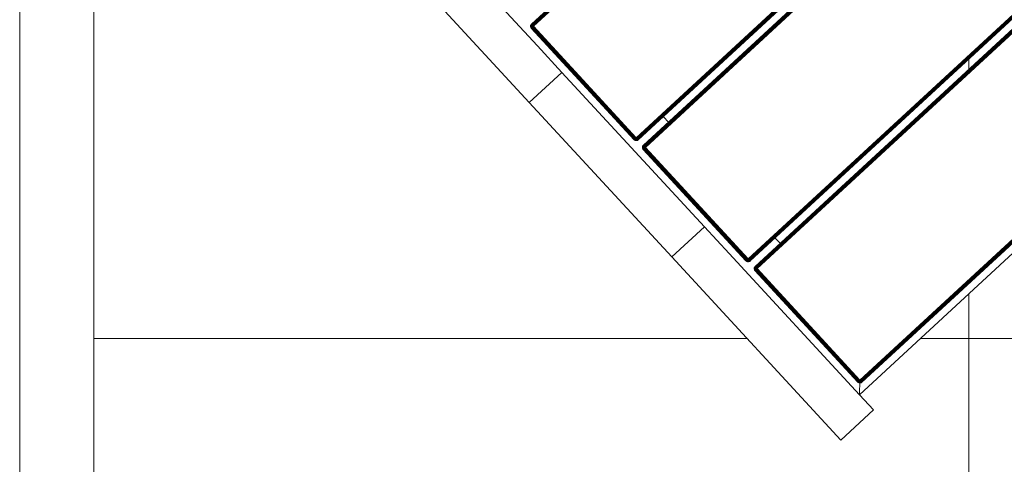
# Model space of a CAD drawing. Header units: millimetres. Extents: x -54833 to 17168, y -29122 to 68726.
# Tile 32 of 122: x -42640 to -41976, y 8916 to 9216. Entities that reach past the tile are written whole.
import ezdxf

# ---------------------------------------------------------------- set-up
doc = ezdxf.new("R2010")
doc.units = ezdxf.units.MM
for name, color, linetype, lineweight, true_color in [('Furniture-2', 7, 'Continuous', 9, 0xaaaaaa), ('Kohvikutool-1', 7, 'Continuous', 9, 0xaaaaaa), ('Surface Pattern-1', 7, 'Continuous', 9, 0x232323)]:
    doc.layers.add(name, color=color, linetype=linetype, lineweight=lineweight, true_color=true_color)
doc.layers.add('Roofs', color=7, linetype='Continuous', lineweight=9)
doc.layers.add('Walls', color=7, linetype='Continuous', lineweight=9)

# ---------------------------------------------------------------- blocks, each defined once
blk = doc.blocks.new('MA_Kohvikultool - Kohvikutool_DWG-V76-1_ korruse plaan')
at = {"layer": 'Kohvikutool-1'}
for p, q in [((285, 465), (285, 15)), ((-48.72, 22), (-48.72, 458)), ((-48.61, 458), (-48.61, 22)), ((-48.42, 22), (-48.42, 458)), ((-48.16, 22), (-48.16, 458)), ((-47.84, 22), (-47.84, 458)), ((-47.49, 22), (-47.49, 458)), ((-47.11, 22), (-47.11, 458)), ((-46.75, 22), (-46.75, 458)), ((55.5, 458), (55.5, 22)), ((55.86, 458), (55.86, 22)), ((56.24, 458), (56.24, 22)), ((56.59, 458), (56.59, 22)), ((56.91, 458), (56.91, 22)), ((57.17, 458), (57.17, 22)), ((57.36, 458), (57.36, 22)), ((57.47, 22), (57.47, 458)), ((62.53, 22), (62.53, 458)), ((62.64, 458), (62.64, 22)), ((62.83, 22), (62.83, 458)), ((63.09, 22), (63.09, 458)), ((63.41, 22), (63.41, 458)), ((63.76, 22), (63.76, 458)), ((64.14, 22), (64.14, 458)), ((64.5, 22), (64.5, 458)), ((166.75, 458), (166.75, 22)), ((167.11, 458), (167.11, 22)), ((167.49, 458), (167.49, 22)), ((167.84, 458), (167.84, 22)), ((168.16, 458), (168.16, 22)), ((168.42, 458), (168.42, 22)), ((168.61, 458), (168.61, 22)), ((168.72, 22), (168.72, 458)), ((173.78, 458), (173.78, 22)), ((173.89, 22), (173.89, 458)), ((174.08, 22), (174.08, 458)), ((174.34, 22), (174.34, 458)), ((174.66, 22), (174.66, 458)), ((175.01, 22), (175.01, 458)), ((175.39, 22), (175.39, 458)), ((175.75, 22), (175.75, 458)), ((278, 458), (278, 22)), ((278.36, 458), (278.36, 22)), ((278.74, 22), (278.74, 458)), ((279.09, 22), (279.09, 458)), ((279.41, 22), (279.41, 458)), ((279.67, 22), (279.67, 458)), ((279.86, 22), (279.86, 458)), ((279.97, 22), (279.97, 458)), ((55.5, 45), (64.5, 45)), ((166.75, 45), (175.75, 45)), ((-48.75, 22), (-48.72, 21.64)), ((-48.72, 22), (-48.75, 22)), ((-48.75, 22), (-48.72, 21.64)), ((-48.68, 21.64), (-48.72, 22)), ((-48.61, 22), (-48.72, 22)), ((-48.68, 21.64), (-48.72, 21.64)), ((-48.72, 21.64), (-48.61, 21.26)), ((-48.72, 21.64), (-48.61, 21.26)), ((-48.58, 21.66), (-48.68, 21.64)), ((-48.68, 21.64), (-48.58, 21.28)), ((-48.58, 21.66), (-48.61, 22)), ((-48.42, 22), (-48.61, 22)), ((-48.58, 21.28), (-48.61, 21.26)), ((-48.61, 21.26), (-48.42, 20.91)), ((-48.61, 21.26), (-48.42, 20.91)), ((-48.4, 21.7), (-48.58, 21.66)), ((-48.48, 21.32), (-48.58, 21.66)), ((-48.48, 21.32), (-48.58, 21.28)), ((-48.58, 21.28), (-48.4, 20.92)), ((-48.31, 21.38), (-48.48, 21.32)), ((-48.31, 20.98), (-48.48, 21.32)), ((-48.4, 21.7), (-48.42, 22)), ((-48.16, 22), (-48.42, 22)), ((-48.4, 20.92), (-48.42, 20.91)), ((-48.42, 20.91), (-48.16, 20.59)), ((-48.42, 20.91), (-48.16, 20.59)), ((-48.14, 21.74), (-48.4, 21.7)), ((-48.31, 21.38), (-48.4, 21.7)), ((-48.31, 20.98), (-48.4, 20.92)), ((-48.4, 20.92), (-48.14, 20.61)), ((-48.06, 21.48), (-48.31, 21.38)), ((-48.15, 21.08), (-48.31, 21.38)), ((-48.15, 21.08), (-48.31, 20.98)), ((-48.06, 20.69), (-48.31, 20.98)), ((-48.14, 21.74), (-48.16, 22)), ((-47.84, 22), (-48.16, 22)), ((-48.14, 20.61), (-48.16, 20.59)), ((-48.16, 20.59), (-47.84, 20.33)), ((-48.16, 20.59), (-47.84, 20.33)), ((-47.93, 21.23), (-48.15, 21.08)), ((-47.93, 20.82), (-48.15, 21.08)), ((-47.83, 21.8), (-48.14, 21.74)), ((-48.06, 21.48), (-48.14, 21.74)), ((-48.06, 20.69), (-48.14, 20.61)), ((-48.14, 20.61), (-47.83, 20.35)), ((-47.77, 21.6), (-48.06, 21.48)), ((-47.93, 21.23), (-48.06, 21.48)), ((-47.93, 20.82), (-48.06, 20.69)), ((-47.77, 20.44), (-48.06, 20.69)), ((-47.67, 21.4), (-47.93, 21.23)), ((-47.75, 21), (-47.93, 21.23)), ((-47.75, 21), (-47.93, 20.82)), ((-47.67, 20.6), (-47.93, 20.82)), ((-47.83, 21.8), (-47.84, 22)), ((-47.49, 22), (-47.84, 22)), ((-47.83, 20.35), (-47.84, 20.33)), ((-47.84, 20.33), (-47.49, 20.14)), ((-47.84, 20.33), (-47.49, 20.14)), ((-47.49, 22), (-47.83, 21.8)), ((-47.47, 21.87), (-47.83, 21.8)), ((-47.77, 21.6), (-47.83, 21.8)), ((-47.77, 20.44), (-47.83, 20.35)), ((-47.83, 20.35), (-47.47, 20.17)), ((-47.47, 21.87), (-47.77, 21.6)), ((-47.43, 21.73), (-47.77, 21.6)), ((-47.67, 21.4), (-47.77, 21.6)), ((-47.67, 20.6), (-47.77, 20.44)), ((-47.43, 20.27), (-47.77, 20.44)), ((-47.52, 21.23), (-47.75, 21)), ((-47.52, 20.82), (-47.75, 21)), ((-47.43, 21.73), (-47.67, 21.4)), ((-47.37, 21.6), (-47.67, 21.4)), ((-47.52, 21.23), (-47.67, 21.4)), ((-47.52, 20.82), (-47.67, 20.6)), ((-47.37, 20.44), (-47.67, 20.6)), ((-47.37, 21.6), (-47.52, 21.23)), ((-47.27, 21.48), (-47.52, 21.23)), ((-47.35, 21.08), (-47.52, 21.23)), ((-47.35, 21.08), (-47.52, 20.82)), ((-47.27, 20.69), (-47.52, 20.82)), ((-47.47, 20.17), (-47.49, 20.14)), ((-47.49, 20.14), (-47.11, 20.03)), ((-47.49, 20.14), (-47.11, 20.03)), ((-47.11, 22), (-47.48, 21.93)), ((-47.43, 20.27), (-47.47, 20.17)), ((-47.47, 20.17), (-47.11, 20.07)), ((-47.37, 20.44), (-47.43, 20.27)), ((-47.09, 20.17), (-47.43, 20.27)), ((-47.27, 20.69), (-47.37, 20.44)), ((-47.05, 20.35), (-47.37, 20.44)), ((-47.27, 21.48), (-47.35, 21.08)), ((-47.15, 21.38), (-47.35, 21.08)), ((-47.15, 20.98), (-47.35, 21.08)), ((-47.15, 20.98), (-47.27, 20.69)), ((-47.01, 20.61), (-47.27, 20.69)), ((-47.15, 21.38), (-47.15, 20.98)), ((-47.02, 21.32), (-47.15, 20.98)), ((-46.95, 20.92), (-47.15, 20.98)), ((-47.11, 21.97), (-46.75, 22)), ((-47.11, 20.07), (-47.09, 20.17)), ((-47.11, 20.07), (-47.11, 20.03)), ((-47.11, 20.07), (-46.75, 20.03)), ((-47.11, 20.03), (-46.75, 20)), ((-47.11, 20.03), (-46.75, 20)), ((-47.09, 20.17), (-47.05, 20.35)), ((-46.75, 20.14), (-47.09, 20.17)), ((-47.05, 20.35), (-47.01, 20.61)), ((-46.75, 20.33), (-47.05, 20.35)), ((-46.95, 20.92), (-47.02, 21.32)), ((-47.01, 20.61), (-46.95, 20.92)), ((-47.01, 20.61), (-46.75, 20.59)), ((-46.95, 20.92), (-46.95, 21.3)), ((-46.95, 20.92), (-46.75, 20.91)), ((-46.75, 20.91), (-46.82, 21.27)), ((55.5, 22), (-46.75, 22)), ((-46.75, 21.64), (-46.75, 22)), ((-46.75, 21.64), (55.5, 21.64)), ((-46.75, 21.64), (-46.75, 21.26)), ((55.5, 21.26), (-46.75, 21.26)), ((-46.75, 20.91), (-46.75, 21.26)), ((-46.75, 20.91), (55.5, 20.91)), ((-46.75, 20.91), (-46.75, 20.59)), ((-46.75, 20.59), (55.5, 20.59)), ((-46.75, 20.59), (-46.75, 20.33)), ((-46.75, 20.33), (55.5, 20.33)), ((-46.75, 20.33), (-46.75, 20.14)), ((-46.75, 20.14), (55.5, 20.14)), ((-46.75, 20.14), (-46.75, 20.03)), ((-46.75, 20.03), (55.5, 20.03)), ((-46.75, 20.03), (-46.75, 20)), ((-46.75, 20), (55.5, 20)), ((55.5, 20), (-46.75, 20)), ((55.5, 22), (55.86, 22)), ((55.53, 21.64), (55.5, 22)), ((55.57, 21.27), (55.5, 21.64)), ((55.5, 21.26), (55.5, 20.91)), ((55.5, 20.91), (55.7, 20.92)), ((55.5, 20.91), (55.5, 20.59)), ((55.5, 20.59), (55.76, 20.61)), ((55.5, 20.59), (55.5, 20.33)), ((55.5, 20.33), (55.8, 20.35)), ((55.5, 20.33), (55.5, 20.14)), ((55.5, 20.14), (55.84, 20.17)), ((55.5, 20.14), (55.5, 20.03)), ((55.86, 20.07), (55.5, 20.03)), ((55.5, 20.03), (55.5, 20)), ((55.5, 20), (55.86, 20.03)), ((55.86, 20.03), (55.5, 20)), ((55.57, 21.27), (55.7, 20.92)), ((55.63, 21.28), (55.9, 20.98)), ((55.7, 20.92), (55.63, 21.28)), ((55.9, 20.98), (55.7, 20.92)), ((55.7, 20.92), (55.76, 20.61)), ((56.02, 20.69), (55.76, 20.61)), ((55.76, 20.61), (55.8, 20.35)), ((55.77, 21.32), (56.1, 21.08)), ((55.77, 21.32), (55.9, 20.98)), ((56.12, 20.44), (55.8, 20.35)), ((55.8, 20.35), (55.84, 20.17)), ((56.18, 20.27), (55.84, 20.17)), ((55.84, 20.17), (55.86, 20.07)), ((55.86, 22), (56.24, 22)), ((55.86, 20.07), (56.22, 20.17)), ((55.86, 20.03), (56.24, 20.14)), ((56.24, 20.14), (55.86, 20.03)), ((55.86, 20.03), (55.86, 20.07)), ((55.9, 21.38), (56.27, 21.23)), ((55.9, 21.38), (56.1, 21.08)), ((56.1, 21.08), (55.9, 20.98)), ((55.9, 20.98), (56.02, 20.69)), ((56.02, 21.48), (56.42, 21.4)), ((56.02, 21.48), (56.27, 21.23)), ((56.27, 20.82), (56.02, 20.69)), ((56.02, 20.69), (56.12, 20.44)), ((56.27, 21.23), (56.1, 21.08)), ((56.1, 21.08), (56.27, 20.82)), ((56.12, 21.6), (56.52, 21.6)), ((56.12, 21.6), (56.42, 21.4)), ((56.42, 20.6), (56.12, 20.44)), ((56.12, 20.44), (56.18, 20.27)), ((56.58, 21.8), (56.18, 21.73)), ((56.18, 21.73), (56.52, 21.6)), ((56.52, 20.44), (56.18, 20.27)), ((56.18, 20.27), (56.22, 20.17)), ((56.22, 20.17), (56.58, 20.35)), ((56.24, 20.14), (56.22, 20.17)), ((56.24, 22), (56.59, 22)), ((56.24, 22), (56.58, 21.8)), ((56.24, 20.14), (56.59, 20.33)), ((56.59, 20.33), (56.24, 20.14)), ((56.42, 21.4), (56.27, 21.23)), ((56.27, 21.23), (56.5, 21)), ((56.5, 21), (56.27, 20.82)), ((56.27, 20.82), (56.42, 20.6)), ((56.52, 21.6), (56.42, 21.4)), ((56.42, 21.4), (56.68, 21.23)), ((56.68, 20.82), (56.42, 20.6)), ((56.42, 20.6), (56.52, 20.44)), ((56.68, 21.23), (56.5, 21)), ((56.5, 21), (56.68, 20.82)), ((56.58, 21.8), (56.52, 21.6)), ((56.52, 21.6), (56.81, 21.48)), ((56.81, 20.69), (56.52, 20.44)), ((56.52, 20.44), (56.58, 20.35)), ((56.59, 22), (56.58, 21.8)), ((56.89, 21.74), (56.58, 21.8)), ((56.58, 20.35), (56.89, 20.61)), ((56.59, 20.33), (56.58, 20.35)), ((56.59, 22), (56.91, 22)), ((56.59, 20.33), (56.91, 20.59)), ((56.91, 20.59), (56.59, 20.33)), ((56.81, 21.48), (56.68, 21.23)), ((56.68, 21.23), (56.9, 21.08)), ((56.9, 21.08), (56.68, 20.82)), ((56.68, 20.82), (56.81, 20.69)), ((56.89, 21.74), (56.81, 21.48)), ((56.81, 21.48), (57.06, 21.38)), ((57.06, 20.98), (56.81, 20.69)), ((56.81, 20.69), (56.89, 20.61)), ((56.91, 22), (56.89, 21.74)), ((57.15, 21.7), (56.89, 21.74)), ((56.89, 20.61), (57.15, 20.92)), ((56.91, 20.59), (56.89, 20.61)), ((57.06, 21.38), (56.9, 21.08)), ((56.9, 21.08), (57.06, 20.98)), ((56.91, 22), (57.17, 22)), ((56.91, 20.59), (57.17, 20.91)), ((57.17, 20.91), (56.91, 20.59)), ((57.15, 21.7), (57.06, 21.38)), ((57.06, 21.38), (57.23, 21.32)), ((57.23, 21.32), (57.06, 20.98)), ((57.06, 20.98), (57.15, 20.92)), ((57.17, 22), (57.15, 21.7)), ((57.33, 21.66), (57.15, 21.7)), ((57.15, 20.92), (57.33, 21.28)), ((57.17, 20.91), (57.15, 20.92)), ((57.17, 22), (57.36, 22)), ((57.17, 20.91), (57.36, 21.26)), ((57.36, 21.26), (57.17, 20.91)), ((57.33, 21.66), (57.23, 21.32)), ((57.23, 21.32), (57.33, 21.28)), ((57.36, 22), (57.33, 21.66)), ((57.43, 21.64), (57.33, 21.66)), ((57.33, 21.28), (57.43, 21.64)), ((57.36, 21.26), (57.33, 21.28)), ((57.36, 22), (57.47, 22)), ((57.36, 21.26), (57.47, 21.64)), ((57.47, 21.64), (57.36, 21.26)), ((57.47, 22), (57.43, 21.64)), ((57.47, 21.64), (57.43, 21.64)), ((57.47, 22), (57.5, 22)), ((57.47, 21.64), (57.5, 22)), ((57.5, 22), (57.47, 21.64)), ((62.5, 22), (62.53, 21.64)), ((62.53, 22), (62.5, 22)), ((62.5, 22), (62.53, 21.64)), ((62.57, 21.64), (62.53, 22)), ((62.64, 22), (62.53, 22)), ((62.53, 21.64), (62.64, 21.26)), ((62.57, 21.64), (62.53, 21.64)), ((62.53, 21.64), (62.64, 21.26)), ((62.67, 21.66), (62.57, 21.64)), ((62.57, 21.64), (62.67, 21.28)), ((62.67, 21.66), (62.64, 22)), ((62.83, 22), (62.64, 22)), ((62.67, 21.28), (62.64, 21.26)), ((62.64, 21.26), (62.83, 20.91)), ((62.64, 21.26), (62.83, 20.91)), ((62.85, 21.7), (62.67, 21.66)), ((62.77, 21.32), (62.67, 21.66)), ((62.77, 21.32), (62.67, 21.28)), ((62.67, 21.28), (62.85, 20.92)), ((62.94, 21.38), (62.77, 21.32)), ((62.94, 20.98), (62.77, 21.32)), ((62.85, 21.7), (62.83, 22)), ((63.09, 22), (62.83, 22)), ((62.85, 20.92), (62.83, 20.91)), ((62.83, 20.91), (63.09, 20.59)), ((62.83, 20.91), (63.09, 20.59)), ((63.11, 21.74), (62.85, 21.7)), ((62.94, 21.38), (62.85, 21.7)), ((62.94, 20.98), (62.85, 20.92)), ((62.85, 20.92), (63.11, 20.61)), ((63.19, 21.48), (62.94, 21.38)), ((63.1, 21.08), (62.94, 21.38)), ((63.1, 21.08), (62.94, 20.98)), ((63.19, 20.69), (62.94, 20.98)), ((63.11, 21.74), (63.09, 22)), ((63.41, 22), (63.09, 22)), ((63.11, 20.61), (63.09, 20.59)), ((63.09, 20.59), (63.41, 20.33)), ((63.09, 20.59), (63.41, 20.33)), ((63.32, 21.23), (63.1, 21.08)), ((63.32, 20.82), (63.1, 21.08)), ((63.42, 21.8), (63.11, 21.74)), ((63.19, 21.48), (63.11, 21.74)), ((63.19, 20.69), (63.11, 20.61)), ((63.11, 20.61), (63.42, 20.35)), ((63.48, 21.6), (63.19, 21.48)), ((63.32, 21.23), (63.19, 21.48)), ((63.32, 20.82), (63.19, 20.69)), ((63.48, 20.44), (63.19, 20.69)), ((63.58, 21.4), (63.32, 21.23)), ((63.5, 21), (63.32, 21.23)), ((63.5, 21), (63.32, 20.82)), ((63.58, 20.6), (63.32, 20.82)), ((63.42, 21.8), (63.41, 22)), ((63.41, 22), (63.78, 21.87)), ((63.77, 21.93), (63.41, 22)), ((63.42, 20.35), (63.41, 20.33)), ((63.41, 20.33), (63.76, 20.14)), ((63.41, 20.33), (63.76, 20.14)), ((63.78, 21.87), (63.42, 21.8)), ((63.48, 21.6), (63.42, 21.8)), ((63.48, 20.44), (63.42, 20.35)), ((63.42, 20.35), (63.78, 20.17)), ((63.78, 21.87), (63.48, 21.6)), ((63.82, 21.73), (63.48, 21.6)), ((63.58, 21.4), (63.48, 21.6)), ((63.58, 20.6), (63.48, 20.44)), ((63.82, 20.27), (63.48, 20.44)), ((63.73, 21.23), (63.5, 21)), ((63.73, 20.82), (63.5, 21)), ((63.82, 21.73), (63.58, 21.4)), ((63.88, 21.6), (63.58, 21.4)), ((63.73, 21.23), (63.58, 21.4)), ((63.73, 20.82), (63.58, 20.6)), ((63.88, 20.44), (63.58, 20.6)), ((63.88, 21.6), (63.73, 21.23)), ((63.98, 21.48), (63.73, 21.23)), ((63.9, 21.08), (63.73, 21.23)), ((63.9, 21.08), (63.73, 20.82)), ((63.98, 20.69), (63.73, 20.82)), ((64.14, 21.97), (63.76, 22)), ((63.78, 20.17), (63.76, 20.14)), ((63.76, 20.14), (64.14, 20.03)), ((63.76, 20.14), (64.14, 20.03)), ((63.82, 20.27), (63.78, 20.17)), ((63.78, 20.17), (64.14, 20.07)), ((63.88, 20.44), (63.82, 20.27)), ((64.16, 20.17), (63.82, 20.27)), ((63.98, 20.69), (63.88, 20.44)), ((64.2, 20.35), (63.88, 20.44)), ((63.98, 21.48), (63.9, 21.08)), ((64.1, 21.38), (63.9, 21.08)), ((64.1, 20.98), (63.9, 21.08)), ((64.1, 20.98), (63.98, 20.69)), ((64.24, 20.61), (63.98, 20.69)), ((64.1, 21.38), (64.1, 20.98)), ((64.23, 21.32), (64.1, 20.98)), ((64.3, 20.92), (64.1, 20.98)), ((64.14, 21.97), (64.5, 22)), ((64.14, 20.07), (64.16, 20.17)), ((64.14, 20.07), (64.5, 20.03)), ((64.14, 20.07), (64.14, 20.03)), ((64.14, 20.03), (64.5, 20)), ((64.14, 20.03), (64.5, 20)), ((64.16, 20.17), (64.2, 20.35)), ((64.16, 20.17), (64.5, 20.14)), ((64.2, 20.35), (64.24, 20.61)), ((64.2, 20.35), (64.5, 20.33)), ((64.3, 20.92), (64.23, 21.32)), ((64.24, 20.61), (64.3, 20.92)), ((64.24, 20.61), (64.5, 20.59)), ((64.3, 21.3), (64.3, 20.92)), ((64.3, 20.92), (64.5, 20.91)), ((64.5, 20.91), (64.43, 21.27)), ((166.75, 22), (64.5, 22)), ((64.5, 22), (64.5, 21.64)), ((166.75, 21.64), (64.5, 21.64)), ((64.5, 21.26), (64.5, 21.64)), ((64.5, 21.26), (166.75, 21.26)), ((64.5, 20.91), (64.5, 21.26)), ((64.5, 20.91), (166.75, 20.91)), ((64.5, 20.91), (64.5, 20.59)), ((64.5, 20.59), (166.75, 20.59)), ((64.5, 20.59), (64.5, 20.33)), ((64.5, 20.33), (166.75, 20.33)), ((64.5, 20.33), (64.5, 20.14)), ((64.5, 20.14), (166.75, 20.14)), ((64.5, 20.14), (64.5, 20.03)), ((64.5, 20.03), (166.75, 20.03)), ((64.5, 20.03), (64.5, 20)), ((64.5, 20), (166.75, 20)), ((166.75, 20), (64.5, 20)), ((166.75, 22), (167.11, 22)), ((166.78, 21.64), (166.75, 22)), ((166.82, 21.27), (166.75, 21.64)), ((166.75, 21.26), (166.75, 20.91)), ((166.75, 20.91), (166.95, 20.92)), ((166.75, 20.91), (166.75, 20.59)), ((166.75, 20.59), (167.01, 20.61)), ((166.75, 20.59), (166.75, 20.33)), ((166.75, 20.33), (167.05, 20.35)), ((166.75, 20.33), (166.75, 20.14)), ((166.75, 20.14), (167.09, 20.17)), ((166.75, 20.14), (166.75, 20.03)), ((167.11, 20.07), (166.75, 20.03)), ((166.75, 20.03), (166.75, 20)), ((166.75, 20), (167.11, 20.03)), ((167.11, 20.03), (166.75, 20)), ((166.82, 21.27), (166.95, 20.92)), ((166.88, 21.28), (167.15, 20.98)), ((166.95, 20.92), (166.88, 21.28)), ((167.15, 20.98), (166.95, 20.92)), ((166.95, 20.92), (167.01, 20.61)), ((167.27, 20.69), (167.01, 20.61)), ((167.01, 20.61), (167.05, 20.35)), ((167.02, 21.32), (167.35, 21.08)), ((167.02, 21.32), (167.15, 20.98)), ((167.37, 20.44), (167.05, 20.35)), ((167.05, 20.35), (167.09, 20.17)), ((167.43, 20.27), (167.09, 20.17)), ((167.09, 20.17), (167.11, 20.07)), ((167.11, 22), (167.49, 22)), ((167.11, 20.07), (167.47, 20.17)), ((167.11, 20.03), (167.49, 20.14)), ((167.49, 20.14), (167.11, 20.03)), ((167.11, 20.03), (167.11, 20.07)), ((167.15, 21.38), (167.52, 21.23)), ((167.15, 21.38), (167.35, 21.08)), ((167.35, 21.08), (167.15, 20.98)), ((167.15, 20.98), (167.27, 20.69)), ((167.27, 21.48), (167.67, 21.4)), ((167.27, 21.48), (167.52, 21.23)), ((167.52, 20.82), (167.27, 20.69)), ((167.27, 20.69), (167.37, 20.44)), ((167.52, 21.23), (167.35, 21.08)), ((167.35, 21.08), (167.52, 20.82)), ((167.37, 21.6), (167.77, 21.6)), ((167.37, 21.6), (167.67, 21.4)), ((167.67, 20.6), (167.37, 20.44)), ((167.37, 20.44), (167.43, 20.27)), ((167.83, 21.8), (167.43, 21.73)), ((167.43, 21.73), (167.77, 21.6)), ((167.77, 20.44), (167.43, 20.27)), ((167.43, 20.27), (167.47, 20.17)), ((167.47, 20.17), (167.83, 20.35)), ((167.49, 20.14), (167.47, 20.17)), ((167.49, 22), (167.84, 22)), ((167.49, 22), (167.83, 21.8)), ((167.49, 20.14), (167.84, 20.33)), ((167.84, 20.33), (167.49, 20.14)), ((167.67, 21.4), (167.52, 21.23)), ((167.52, 21.23), (167.75, 21)), ((167.75, 21), (167.52, 20.82)), ((167.52, 20.82), (167.67, 20.6)), ((167.77, 21.6), (167.67, 21.4)), ((167.67, 21.4), (167.93, 21.23)), ((167.93, 20.82), (167.67, 20.6)), ((167.67, 20.6), (167.77, 20.44)), ((167.93, 21.23), (167.75, 21)), ((167.75, 21), (167.93, 20.82)), ((167.83, 21.8), (167.77, 21.6)), ((167.77, 21.6), (168.06, 21.48)), ((168.06, 20.69), (167.77, 20.44)), ((167.77, 20.44), (167.83, 20.35)), ((167.84, 22), (167.83, 21.8)), ((168.14, 21.74), (167.83, 21.8)), ((167.83, 20.35), (168.14, 20.61)), ((167.84, 20.33), (167.83, 20.35)), ((167.84, 22), (168.16, 22)), ((167.84, 20.33), (168.16, 20.59)), ((168.16, 20.59), (167.84, 20.33)), ((168.06, 21.48), (167.93, 21.23)), ((167.93, 21.23), (168.15, 21.08)), ((168.15, 21.08), (167.93, 20.82)), ((167.93, 20.82), (168.06, 20.69)), ((168.14, 21.74), (168.06, 21.48)), ((168.06, 21.48), (168.31, 21.38)), ((168.31, 20.98), (168.06, 20.69)), ((168.06, 20.69), (168.14, 20.61)), ((168.16, 22), (168.14, 21.74)), ((168.4, 21.7), (168.14, 21.74)), ((168.14, 20.61), (168.4, 20.92)), ((168.16, 20.59), (168.14, 20.61)), ((168.31, 21.38), (168.15, 21.08)), ((168.15, 21.08), (168.31, 20.98)), ((168.16, 22), (168.42, 22)), ((168.16, 20.59), (168.42, 20.91)), ((168.42, 20.91), (168.16, 20.59)), ((168.4, 21.7), (168.31, 21.38)), ((168.31, 21.38), (168.48, 21.32)), ((168.48, 21.32), (168.31, 20.98)), ((168.31, 20.98), (168.4, 20.92)), ((168.42, 22), (168.4, 21.7)), ((168.58, 21.66), (168.4, 21.7)), ((168.4, 20.92), (168.58, 21.28)), ((168.42, 20.91), (168.4, 20.92)), ((168.42, 22), (168.61, 22)), ((168.42, 20.91), (168.61, 21.26)), ((168.61, 21.26), (168.42, 20.91)), ((168.58, 21.66), (168.48, 21.32)), ((168.48, 21.32), (168.58, 21.28)), ((168.61, 22), (168.58, 21.66)), ((168.68, 21.64), (168.58, 21.66)), ((168.58, 21.28), (168.68, 21.64)), ((168.61, 21.26), (168.58, 21.28)), ((168.61, 22), (168.72, 22)), ((168.61, 21.26), (168.72, 21.64)), ((168.72, 21.64), (168.61, 21.26)), ((168.72, 22), (168.68, 21.64)), ((168.72, 21.64), (168.68, 21.64)), ((168.72, 22), (168.75, 22)), ((168.72, 21.64), (168.75, 22)), ((168.75, 22), (168.72, 21.64)), ((173.78, 22), (173.75, 22)), ((173.75, 22), (173.78, 21.64)), ((173.75, 22), (173.78, 21.64)), ((173.89, 22), (173.78, 22)), ((173.78, 22), (173.82, 21.64)), ((173.78, 21.64), (173.82, 21.64)), ((173.78, 21.64), (173.89, 21.26)), ((173.78, 21.64), (173.89, 21.26)), ((173.92, 21.66), (173.82, 21.64)), ((173.82, 21.64), (173.92, 21.28)), ((174.08, 22), (173.89, 22)), ((173.89, 22), (173.92, 21.66)), ((173.89, 21.26), (173.92, 21.28)), ((173.89, 21.26), (174.08, 20.91)), ((173.89, 21.26), (174.08, 20.91)), ((174.1, 21.7), (173.92, 21.66)), ((174.02, 21.32), (173.92, 21.66)), ((174.02, 21.32), (173.92, 21.28)), ((173.92, 21.28), (174.1, 20.92)), ((174.19, 21.38), (174.02, 21.32)), ((174.19, 20.98), (174.02, 21.32)), ((174.34, 22), (174.08, 22)), ((174.08, 22), (174.1, 21.7)), ((174.08, 20.91), (174.1, 20.92)), ((174.08, 20.91), (174.34, 20.59)), ((174.08, 20.91), (174.34, 20.59)), ((174.36, 21.74), (174.1, 21.7)), ((174.19, 21.38), (174.1, 21.7)), ((174.19, 20.98), (174.1, 20.92)), ((174.1, 20.92), (174.36, 20.61)), ((174.44, 21.48), (174.19, 21.38)), ((174.35, 21.08), (174.19, 21.38)), ((174.35, 21.08), (174.19, 20.98)), ((174.44, 20.69), (174.19, 20.98)), ((174.66, 22), (174.34, 22)), ((174.34, 22), (174.36, 21.74)), ((174.34, 20.59), (174.36, 20.61)), ((174.34, 20.59), (174.66, 20.33)), ((174.34, 20.59), (174.66, 20.33)), ((174.57, 21.23), (174.35, 21.08)), ((174.57, 20.82), (174.35, 21.08)), ((174.67, 21.8), (174.36, 21.74)), ((174.44, 21.48), (174.36, 21.74)), ((174.44, 20.69), (174.36, 20.61)), ((174.36, 20.61), (174.67, 20.35)), ((174.73, 21.6), (174.44, 21.48)), ((174.57, 21.23), (174.44, 21.48)), ((174.57, 20.82), (174.44, 20.69)), ((174.73, 20.44), (174.44, 20.69)), ((174.83, 21.4), (174.57, 21.23)), ((174.75, 21), (174.57, 21.23)), ((174.75, 21), (174.57, 20.82)), ((174.83, 20.6), (174.57, 20.82)), ((175.01, 22), (174.66, 22)), ((174.66, 22), (174.67, 21.8)), ((174.66, 20.33), (174.67, 20.35)), ((174.66, 20.33), (175.01, 20.14)), ((174.66, 20.33), (175.01, 20.14)), ((175.02, 21.93), (174.67, 21.8)), ((174.67, 21.8), (175.03, 21.87)), ((174.73, 21.6), (174.67, 21.8)), ((174.73, 20.44), (174.67, 20.35)), ((174.67, 20.35), (175.03, 20.17)), ((175.03, 21.87), (174.73, 21.6)), ((175.07, 21.73), (174.73, 21.6)), ((174.83, 21.4), (174.73, 21.6)), ((174.83, 20.6), (174.73, 20.44)), ((175.07, 20.27), (174.73, 20.44)), ((174.98, 21.23), (174.75, 21)), ((174.98, 20.82), (174.75, 21)), ((175.07, 21.73), (174.83, 21.4)), ((175.13, 21.6), (174.83, 21.4)), ((174.98, 21.23), (174.83, 21.4)), ((174.98, 20.82), (174.83, 20.6)), ((175.13, 20.44), (174.83, 20.6)), ((175.13, 21.6), (174.98, 21.23)), ((175.23, 21.48), (174.98, 21.23)), ((175.15, 21.08), (174.98, 21.23)), ((175.15, 21.08), (174.98, 20.82)), ((175.23, 20.69), (174.98, 20.82)), ((175.01, 20.14), (175.03, 20.17)), ((175.01, 20.14), (175.39, 20.03)), ((175.01, 20.14), (175.39, 20.03)), ((175.02, 21.93), (175.39, 22)), ((175.07, 20.27), (175.03, 20.17)), ((175.03, 20.17), (175.39, 20.07)), ((175.13, 20.44), (175.07, 20.27)), ((175.41, 20.17), (175.07, 20.27)), ((175.23, 20.69), (175.13, 20.44)), ((175.45, 20.35), (175.13, 20.44)), ((175.23, 21.48), (175.15, 21.08)), ((175.35, 21.38), (175.15, 21.08)), ((175.35, 20.98), (175.15, 21.08)), ((175.35, 20.98), (175.23, 20.69)), ((175.49, 20.61), (175.23, 20.69)), ((175.35, 21.38), (175.35, 20.98)), ((175.48, 21.32), (175.35, 20.98)), ((175.55, 20.92), (175.35, 20.98)), ((175.39, 21.97), (175.75, 22)), ((175.39, 20.07), (175.41, 20.17)), ((175.39, 20.03), (175.39, 20.07)), ((175.75, 20.03), (175.39, 20.07)), ((175.39, 20.03), (175.75, 20)), ((175.39, 20.03), (175.75, 20)), ((175.41, 20.17), (175.45, 20.35)), ((175.75, 20.14), (175.41, 20.17)), ((175.45, 20.35), (175.49, 20.61)), ((175.75, 20.33), (175.45, 20.35)), ((175.55, 20.92), (175.48, 21.32)), ((175.49, 20.61), (175.55, 20.92)), ((175.75, 20.59), (175.49, 20.61)), ((175.75, 21.26), (175.55, 20.92)), ((175.75, 20.91), (175.55, 20.92)), ((278, 22), (175.75, 22)), ((175.75, 22), (175.75, 21.64)), ((278, 21.64), (175.75, 21.64)), ((175.75, 21.64), (175.75, 21.26)), ((278, 21.26), (175.75, 21.26)), ((175.75, 21.26), (175.75, 20.91)), ((278, 20.91), (175.75, 20.91)), ((175.75, 20.91), (175.75, 20.59)), ((278, 20.59), (175.75, 20.59)), ((175.75, 20.59), (175.75, 20.33)), ((175.75, 20.33), (278, 20.33)), ((175.75, 20.33), (175.75, 20.14)), ((175.75, 20.14), (175.75, 20.03)), ((278, 20.14), (175.75, 20.14)), ((175.75, 20.03), (278, 20.03)), ((175.75, 20.03), (175.75, 20)), ((175.75, 20), (278, 20)), ((278, 20), (175.75, 20)), ((278, 22), (278.36, 22)), ((278.03, 21.64), (278, 22)), ((285, 15), (278, 22)), ((278, 22), (285, 15)), ((278, 21.26), (278.03, 21.64)), ((278, 20.91), (278.07, 21.27)), ((278, 20.91), (278.07, 21.27)), ((278, 20.91), (278.2, 20.92)), ((278, 20.91), (278, 20.59)), ((278, 20.59), (278.26, 20.61)), ((278, 20.59), (278, 20.33)), ((278, 20.33), (278.3, 20.35)), ((278, 20.33), (278, 20.14)), ((278.34, 20.17), (278, 20.14)), ((278, 20.14), (278, 20.03)), ((278.36, 20.07), (278, 20.03)), ((278, 20), (278.36, 20.03)), ((278, 20.03), (278, 20)), ((278.36, 20.03), (278, 20)), ((278.13, 21.28), (278.4, 20.98)), ((278.13, 21.28), (278.2, 20.92)), ((278.4, 20.98), (278.2, 20.92)), ((278.2, 20.92), (278.26, 20.61)), ((278.52, 20.69), (278.26, 20.61)), ((278.26, 20.61), (278.3, 20.35)), ((278.27, 21.32), (278.6, 21.08)), ((278.27, 21.32), (278.4, 20.98)), ((278.62, 20.44), (278.3, 20.35)), ((278.3, 20.35), (278.34, 20.17)), ((278.68, 20.27), (278.34, 20.17)), ((278.34, 20.17), (278.36, 20.07)), ((278.74, 22), (278.36, 22)), ((278.36, 20.07), (278.72, 20.17)), ((278.36, 20.03), (278.74, 20.14)), ((278.74, 20.14), (278.36, 20.03)), ((278.36, 20.07), (278.36, 20.03)), ((278.4, 21.38), (278.77, 21.23)), ((278.4, 21.38), (278.6, 21.08)), ((278.6, 21.08), (278.4, 20.98)), ((278.4, 20.98), (278.52, 20.69)), ((278.52, 21.48), (278.92, 21.4)), ((278.52, 21.48), (278.77, 21.23)), ((278.77, 20.82), (278.52, 20.69)), ((278.52, 20.69), (278.62, 20.44)), ((278.77, 21.23), (278.6, 21.08)), ((278.6, 21.08), (278.77, 20.82)), ((278.62, 21.6), (279.02, 21.6)), ((278.62, 21.6), (278.92, 21.4)), ((278.92, 20.6), (278.62, 20.44)), ((278.62, 20.44), (278.68, 20.27)), ((279.08, 21.8), (278.68, 21.73)), ((278.68, 21.73), (279.02, 21.6)), ((279.02, 20.44), (278.68, 20.27)), ((278.68, 20.27), (278.72, 20.17)), ((278.7, 21.8), (279.08, 21.8)), ((278.72, 20.17), (279.08, 20.35)), ((278.72, 20.17), (278.74, 20.14)), ((279.09, 22), (278.73, 21.93)), ((279.09, 22), (278.74, 22)), ((278.74, 20.14), (279.09, 20.33)), ((279.09, 20.33), (278.74, 20.14)), ((278.92, 21.4), (278.77, 21.23)), ((278.77, 21.23), (279, 21)), ((279, 21), (278.77, 20.82)), ((278.77, 20.82), (278.92, 20.6)), ((279.02, 21.6), (278.92, 21.4)), ((278.92, 21.4), (279.18, 21.23)), ((279.18, 20.82), (278.92, 20.6)), ((278.92, 20.6), (279.02, 20.44)), ((279.18, 21.23), (279, 21)), ((279, 21), (279.18, 20.82)), ((279.08, 21.8), (279.02, 21.6)), ((279.02, 21.6), (279.31, 21.48)), ((279.31, 20.69), (279.02, 20.44)), ((279.02, 20.44), (279.08, 20.35)), ((279.08, 21.8), (279.09, 22)), ((279.39, 21.74), (279.08, 21.8)), ((279.08, 20.35), (279.39, 20.61)), ((279.08, 20.35), (279.09, 20.33)), ((279.09, 22), (279.41, 22)), ((279.09, 20.33), (279.41, 20.59)), ((279.41, 20.59), (279.09, 20.33)), ((279.31, 21.48), (279.18, 21.23)), ((279.18, 21.23), (279.4, 21.08)), ((279.4, 21.08), (279.18, 20.82)), ((279.18, 20.82), (279.31, 20.69)), ((279.39, 21.74), (279.31, 21.48)), ((279.31, 21.48), (279.56, 21.38)), ((279.56, 20.98), (279.31, 20.69)), ((279.31, 20.69), (279.39, 20.61)), ((279.39, 21.74), (279.41, 22)), ((279.65, 21.7), (279.39, 21.74)), ((279.39, 20.61), (279.65, 20.92)), ((279.39, 20.61), (279.41, 20.59)), ((279.56, 21.38), (279.4, 21.08)), ((279.4, 21.08), (279.56, 20.98)), ((279.41, 22), (279.67, 22)), ((279.41, 20.59), (279.67, 20.91)), ((279.67, 20.91), (279.41, 20.59)), ((279.65, 21.7), (279.56, 21.38)), ((279.56, 21.38), (279.73, 21.32)), ((279.73, 21.32), (279.56, 20.98)), ((279.56, 20.98), (279.65, 20.92)), ((279.65, 21.7), (279.67, 22)), ((279.83, 21.66), (279.65, 21.7)), ((279.65, 20.92), (279.83, 21.28)), ((279.65, 20.92), (279.67, 20.91)), ((279.67, 22), (279.86, 22)), ((279.67, 20.91), (279.86, 21.26)), ((279.86, 21.26), (279.67, 20.91)), ((279.83, 21.66), (279.73, 21.32)), ((279.73, 21.32), (279.83, 21.28)), ((279.83, 21.66), (279.86, 22)), ((279.93, 21.64), (279.83, 21.66)), ((279.83, 21.28), (279.93, 21.64)), ((279.83, 21.28), (279.86, 21.26)), ((279.86, 22), (279.97, 22)), ((279.86, 21.26), (279.97, 21.64)), ((279.97, 21.64), (279.86, 21.26)), ((279.93, 21.64), (279.97, 22)), ((279.93, 21.64), (279.97, 21.64)), ((279.97, 22), (280, 22)), ((279.97, 21.64), (280, 22)), ((280, 22), (279.97, 21.64)), ((-35.34, 15), (-165, 15)), ((-10.89, 15), (-35.34, 15)), ((130.89, 15), (-10.89, 15)), ((-10.89, 15), (-10.89, -15)), ((-10.89, -15), (-10.89, 15)), ((130.89, -15), (130.89, 15)), ((130.89, 15), (155.34, 15)), ((130.89, 15), (130.89, -15)), ((285, 15), (155.34, 15)), ((285, 15), (298.93, 15)), ((298.93, -15), (298.93, 15)), ((-10.89, -15), (-178.93, -15)), ((-10.89, -15), (130.89, -15)), ((298.93, -15), (130.89, -15))]:
    blk.add_line(p, q, dxfattribs=at)
blk = doc.blocks.new('MA_Kohvikultool - MA_Kohvikultool-V77-1_ korruse plaan')
blk.add_blockref('MA_Kohvikultool - Kohvikutool_DWG-V76-1_ korruse plaan', (111.57, -216.07))

msp = doc.modelspace()

# ---------------------------------------------------------------- hatches: boundary and pattern name
at = {"layer": 'Surface Pattern-1'}
h = msp.add_hatch(dxfattribs=at)
h.set_pattern_fill('FP_30', color=256, style=0, pattern_type=2)
h.set_pattern_definition([(0, (0, 0), (0, 600), []), (90, (0, 0), (-600, 4e-14), [])])
h.paths.add_polyline_path([(-40469.36, 796), (-38928.99, 796), (-40163.39, 3075.81), (-40163.39, 4239.21), (-38798.43, 7692.57), (-40511.02, 9948.51), (-42590, 9948.51), (-42590, 1350.38), (-42335, 1350.38), (-42335, 850.38), (-42590, 850.38), (-42590, 796), (-42211.45, 796)])
h.paths.add_polyline_path([(-39990.07, 5450.01), (-40027.09, 5452.14), (-40078.78, 5461.76), (-40108.95, 5471.26), (-40145.02, 5486.47), (-40169.35, 5499.89), (-40200.45, 5520.67), (-40227.18, 5543.06), (-40251.6, 5567.94), (-40271.29, 5592.17), (-40293.88, 5626.63), (-40306.03, 5650.29), (-40319.46, 5682.7), (-40330.23, 5718.8), (-40337.08, 5755.89), (-40339.39, 5784.68), (-40339.15, 5821.8), (-40335.73, 5852.67), (-40327.97, 5890.4), (-40319.52, 5917.07), (-40306.34, 5949.25), (-40287.62, 5983.64), (-40270.11, 6009.45), (-40249.71, 6034.12), (-40224.59, 6059.29), (-40198.01, 6081.12), (-40163.54, 6103.71), (-40136.27, 6117.57), (-40105.15, 6130.11), (-40072.2, 6139.85), (-40038.25, 6146.31), (-40005.49, 6149.21), (-39968.37, 6148.98), (-39937.5, 6145.56), (-39901.57, 6138.24), (-39871.4, 6128.74), (-39835.33, 6113.53), (-39811, 6100.11), (-39779.89, 6079.33), (-39753.17, 6056.94), (-39730.81, 6034.34), (-39709.06, 6007.83), (-39686.47, 5973.37), (-39674.32, 5949.71), (-39660.88, 5917.3), (-39650.12, 5881.2), (-39643.5, 5845.36), (-39640.92, 5815.32), (-39641.3, 5777.16), (-39644.62, 5747.05), (-39652.38, 5709.62), (-39660.83, 5682.93), (-39674.01, 5650.76), (-39692.73, 5616.36), (-39710.23, 5590.55), (-39730.64, 5565.88), (-39755.75, 5540.71), (-39782.34, 5518.88), (-39816.8, 5496.29), (-39844.08, 5482.43), (-39875.19, 5469.89), (-39908.16, 5460.15), (-39946.21, 5453.06), (-39974.85, 5450.79), (-39982.59, 5450.39)])
h.paths.add_polyline_path([(-39990.08, 5490.01), (-40008.19, 5491.02), (-39997.37, 5490.35)])
h.paths.add_polyline_path([(-39974.24, 5490.82), (-39936.92, 5494.87), (-39905.71, 5501.93), (-39946.21, 5493.59), (-39972.18, 5491.02)])
h.paths.add_polyline_path([(-40036.5, 5493.89), (-40088.1, 5506.53), (-40040.74, 5494.51)])
h.paths.add_polyline_path([(-40095.39, 5508.84), (-40143.41, 5531.23), (-40101.41, 5510.98)])
h.paths.add_polyline_path([(-39857.1, 5520.47), (-39824.1, 5538.55), (-39800.07, 5555.46), (-39831.19, 5534.3), (-39851.97, 5523.21)])
h.paths.add_polyline_path([(-40149.95, 5534.83), (-40191.8, 5565.41), (-40154.14, 5537.34), (-40152.89, 5536.59)])
h.paths.add_polyline_path([(-40219.97, 5592.53), (-40251.93, 5635.1), (-40266.96, 5661.8), (-40242.72, 5620.73), (-40221.09, 5593.77)])
h.paths.add_polyline_path([(-39760.22, 5592.72), (-39736.83, 5621.8), (-39758.81, 5594.44)])
h.paths.add_polyline_path([(-39724.01, 5641.88), (-39706.91, 5674.68), (-39721.41, 5646.77)])
h.paths.add_polyline_path([(-40281.83, 5696.11), (-40294.89, 5746.71), (-40298.58, 5776.28), (-40291.67, 5729.28), (-40281.96, 5696.48)])
h.paths.add_polyline_path([(-39698.39, 5696.54), (-39687.46, 5734.16), (-39682.79, 5762.05), (-39691.36, 5719.66), (-39698.15, 5697.34)])
h.paths.add_polyline_path([(-39680.93, 5784.68), (-39680.92, 5784.77), (-39680.93, 5784.77)])
h.paths.add_polyline_path([(-40299.41, 5785.2), (-40297.28, 5836.91), (-40299.72, 5791.15)])
h.paths.add_polyline_path([(-39683.95, 5845.76), (-39691.5, 5882.02), (-39685.01, 5851.05)])
h.paths.add_polyline_path([(-40296.29, 5846.31), (-40283.64, 5897.93), (-40295.67, 5850.57)])
h.paths.add_polyline_path([(-40281.34, 5905.21), (-40258.94, 5953.23), (-40279.2, 5911.23)])
h.paths.add_polyline_path([(-39710.63, 5933.06), (-39728.73, 5966.07), (-39745.64, 5990.1), (-39724.48, 5958.98), (-39713.38, 5938.2)])
h.paths.add_polyline_path([(-40255.34, 5959.77), (-40224.76, 6001.63), (-40252.84, 5963.97)])
h.paths.add_polyline_path([(-40197.64, 6029.8), (-40155.53, 6061.45), (-40128.38, 6076.79), (-40169.44, 6052.55), (-40194.19, 6032.93)])
h.paths.add_polyline_path([(-39782.9, 6029.96), (-39811.97, 6053.35), (-39786.56, 6032.96)])
h.paths.add_polyline_path([(-39832.06, 6066.16), (-39864.85, 6083.26), (-39836.94, 6068.77)])
h.paths.add_polyline_path([(-40094.06, 6091.66), (-40042.2, 6104.97), (-40013.9, 6108.41), (-40060.89, 6101.49), (-40089.24, 6093.38)])
h.paths.add_polyline_path([(-39886.71, 6091.78), (-39924.39, 6102.74), (-39890.76, 6093.01)])
h.paths.add_polyline_path([(-39945.17, 6106.3), (-39982.84, 6109.66), (-39945.38, 6106.33)])
h.paths.add_polyline_path([(-39564.5, 6184.9), (-40012.64, 6225.79), (-39994.95, 6405.16), (-39989.99, 6405.34), (-39987.55, 6421.07), (-39895.96, 6413.09), (-39893.62, 6466.18), (-39990.98, 6474.65), (-39991.91, 6464.03), (-40021.79, 6466.63), (-39980.92, 6936.19), (-39951.03, 6933.59), (-39950.14, 6922.8), (-39503.65, 6883.93), (-39502.73, 6894.56), (-39472.84, 6891.96), (-39513.71, 6422.4), (-39543.6, 6425), (-39543.88, 6435.74), (-39642.49, 6442.12), (-39644.86, 6391.24), (-39554.26, 6383.26), (-39554.26, 6366.79), (-39548.71, 6366.31), (-39564.26, 6187.62)])
h.paths.add_polyline_path([(-39591.05, 6225.81), (-39589.28, 6255.26), (-39977.03, 6289.02), (-39979.59, 6259.63), (-39591.4, 6225.84)])
h.paths.add_polyline_path([(-39676.79, 6394.02), (-39674.45, 6447.1), (-39861.47, 6463.38), (-39864.03, 6410.31), (-39678.22, 6394.14)])
h.paths.add_polyline_path([(-39562.92, 6549.03), (-39562.48, 6554.08), (-39951.01, 6587.9), (-39951.45, 6582.85), (-39568.14, 6549.48)])
h.paths.add_polyline_path([(-39553.27, 6659.86), (-39552.83, 6664.91), (-39941.36, 6698.73), (-39941.8, 6693.68), (-39568.14, 6661.15)])
h.paths.add_polyline_path([(-39543.62, 6770.69), (-39543.18, 6775.74), (-39931.71, 6809.56), (-39932.15, 6804.51), (-39568.14, 6772.83)])
h.paths.add_polyline_path([(-39265.12, 6830.98), (-40093.57, 7182.64), (-39740.86, 8010.65), (-38914.27, 7657.53), (-39264.88, 6831.55)])
h.paths.add_polyline_path([(-39340.85, 6895.72), (-39182.6, 7268.52), (-39187.78, 7270.72), (-39346.02, 6897.92)])
h.paths.add_polyline_path([(-39433.47, 6935.04), (-39275.22, 7307.84), (-39281.01, 7308.6), (-39438.65, 6937.23)])
h.paths.add_polyline_path([(-39526.1, 6974.35), (-39367.85, 7347.16), (-39373.03, 7349.36), (-39531.27, 6976.55)])
h.paths.add_polyline_path([(-39618.72, 7013.67), (-39460.48, 7386.48), (-39465.65, 7388.67), (-39623.9, 7015.87)])
h.paths.add_polyline_path([(-39711.35, 7052.99), (-39553.1, 7425.79), (-39558.28, 7427.99), (-39716.53, 7055.19)])
h.paths.add_polyline_path([(-42251.66, 7079.83), (-42555.49, 7411.78), (-42421.7, 7532.54), (-42418.31, 7528.87), (-42406.13, 7539.99), (-42341.78, 7472.95), (-42304.1, 7507.72), (-42371.93, 7581.21), (-42382.17, 7571.76), (-42402.51, 7593.8), (-42051.37, 7917.91), (-42031.02, 7895.87), (-42041.25, 7886.42), (-41736.04, 7555.74), (-41725.81, 7565.19), (-41705.46, 7543.15), (-42056.61, 7219.04), (-42076.95, 7241.08), (-42066.72, 7250.53), (-42136.24, 7322.44), (-42171.98, 7286.3), (-42111.82, 7218.42), (-42121.09, 7206.85), (-42119.33, 7201.97), (-42251.13, 7080.32)])
h.paths.add_polyline_path([(-39803.97, 7092.31), (-39645.73, 7465.11), (-39650.91, 7467.31), (-39809.15, 7094.5)])
h.paths.add_polyline_path([(-42243.75, 7127.95), (-42222.08, 7147.96), (-42488.16, 7433.1), (-42508.02, 7414.27), (-42244.28, 7128.52)])
h.paths.add_polyline_path([(-39896.6, 7131.62), (-39738.35, 7504.43), (-39743.53, 7506.62), (-39901.78, 7133.82)])
h.paths.add_polyline_path([(-39989.23, 7170.94), (-39830.98, 7543.74), (-39895.99, 7571.34), (-40054.24, 7198.54), (-39998.33, 7174.8)])
h.paths.add_polyline_path([(-39170.88, 7296.14), (-39012.63, 7668.94), (-39017.81, 7671.14), (-39176.05, 7298.34)])
h.paths.add_polyline_path([(-42193.9, 7310.05), (-42154.89, 7346.06), (-42283.76, 7485.68), (-42321.2, 7447.97), (-42194.05, 7310.21)])
h.paths.add_polyline_path([(-39263.5, 7335.46), (-39105.26, 7708.26), (-39110.43, 7710.46), (-39268.68, 7337.65)])
h.paths.add_polyline_path([(-42005.34, 7348.01), (-42001.62, 7351.44), (-42266.13, 7638.03), (-42269.86, 7634.59), (-42011.85, 7355.06)])
h.paths.add_polyline_path([(-39356.13, 7374.77), (-39197.88, 7747.58), (-39203.06, 7749.78), (-39361.31, 7376.97), (-39356.99, 7375.14)])
h.paths.add_polyline_path([(-39448.75, 7414.09), (-39290.51, 7786.89), (-39295.69, 7789.09), (-39453.93, 7416.29)])
h.paths.add_polyline_path([(-41923.59, 7423.46), (-41919.87, 7426.9), (-42184.38, 7713.48), (-42188.11, 7710.05), (-41935.13, 7435.96)])
h.paths.add_polyline_path([(-39541.38, 7453.41), (-39383.13, 7826.21), (-39388.31, 7828.41), (-39546.56, 7455.61), (-39542.25, 7453.77)])
h.paths.add_polyline_path([(-40186.34, 7476.6), (-40519.62, 7809.89), (-40498.41, 7831.1), (-40490.87, 7823.56), (-40420.15, 7894.27), (-40459.1, 7930.4), (-40523.52, 7866.11), (-40535.12, 7877.71), (-40541.49, 7874.18), (-40668.83, 8001.52), (-40349.3, 8318.39), (-40223.28, 8189.54), (-40226.82, 8186.01), (-40215.22, 8174.28), (-40279.51, 8107.18), (-40243.38, 8071.04), (-40172.67, 8141.75), (-40180.21, 8149.3), (-40159, 8170.51), (-39825.71, 7837.22), (-39846.92, 7816.01), (-39854.47, 7823.56), (-40172.67, 7505.36), (-40165.12, 7497.81), (-40172.67, 7490.27)])
h.paths.add_polyline_path([(-39634.01, 7492.72), (-39475.76, 7865.53), (-39480.94, 7867.73), (-39639.18, 7494.92)])
h.paths.add_polyline_path([(-41841.84, 7498.92), (-41838.12, 7502.36), (-42102.63, 7788.94), (-42106.36, 7785.5), (-41849.29, 7506.99)])
h.paths.add_polyline_path([(-39726.63, 7532.04), (-39568.39, 7904.85), (-39573.56, 7907.04), (-39731.81, 7534.24), (-39727.08, 7532.23)])
h.paths.add_polyline_path([(-39819.26, 7571.36), (-39661.01, 7944.16), (-39726.89, 7969.71), (-39884.27, 7598.95), (-39853.47, 7585.88)])
h.paths.add_polyline_path([(-40230.1, 7605.21), (-39954.32, 7880.98), (-39957.91, 7884.57), (-40233.68, 7608.8)])
h.paths.add_polyline_path([(-40308.76, 7683.88), (-40033.84, 7960.5), (-40036.57, 7963.23), (-40312.34, 7687.46)])
h.paths.add_polyline_path([(-40387.43, 7762.54), (-40111.66, 8038.32), (-40115.24, 8041.9), (-40391.01, 7766.13)])
h.paths.add_polyline_path([(-40398.94, 7915.48), (-40264.59, 8049.83), (-40303.53, 8085.96), (-40435.08, 7951.61), (-40401.21, 7917.74)])
h.paths.add_polyline_path([(-40599.57, 7974.69), (-40323.8, 8250.46), (-40345.06, 8270.92), (-40620.43, 7995.54), (-40602.06, 7977.18)])
h.paths.add_polyline_path([(-42432.23, 7999.18), (-42534.86, 8001.18), (-42532.86, 8899.18), (-41634.86, 8899.18), (-41634.86, 7999.18), (-42429.21, 7999.18)])
h.paths.add_polyline_path([(-42031.73, 8029.18), (-42031.73, 8434.18), (-42037.36, 8434.18), (-42037.36, 8029.18)])
h.paths.add_polyline_path([(-42434.23, 8029.18), (-42434.23, 8434.18), (-42439.86, 8434.18), (-42439.86, 8029.18)])
h.paths.add_polyline_path([(-41836.11, 8029.18), (-41830.48, 8029.18), (-41830.48, 8434.18), (-41836.11, 8434.18), (-41836.11, 8131.86)])
h.paths.add_polyline_path([(-41931.11, 8029.18), (-41931.11, 8434.18), (-41936.73, 8434.18), (-41936.73, 8029.18)])
h.paths.add_polyline_path([(-42137.98, 8029.18), (-42132.36, 8029.18), (-42132.36, 8434.18), (-42137.98, 8434.18), (-42137.98, 8131.86)])
h.paths.add_polyline_path([(-42238.61, 8029.18), (-42232.98, 8029.18), (-42232.98, 8434.18), (-42238.61, 8434.18), (-42238.61, 8131.86)])
h.paths.add_polyline_path([(-42339.23, 8029.18), (-42333.61, 8029.18), (-42333.61, 8434.18), (-42339.23, 8434.18), (-42339.23, 8131.86)])
h.paths.add_polyline_path([(-41735.48, 8029.18), (-41664.86, 8029.18), (-41664.86, 8434.18), (-41735.48, 8434.18)])
h.paths.add_polyline_path([(-41664.86, 8464.18), (-41664.86, 8869.18), (-41735.48, 8869.18), (-41735.48, 8464.18)])
h.paths.add_polyline_path([(-42137.98, 8464.18), (-42132.36, 8464.18), (-42132.36, 8869.18), (-42137.98, 8869.18), (-42137.98, 8788)])
h.paths.add_polyline_path([(-42037.36, 8464.18), (-42031.73, 8464.18), (-42031.73, 8869.18), (-42037.36, 8869.18), (-42037.36, 8648.26)])
h.paths.add_polyline_path([(-42232.98, 8464.18), (-42232.98, 8869.18), (-42238.61, 8869.18), (-42238.61, 8464.18)])
h.paths.add_polyline_path([(-41931.11, 8464.18), (-41931.11, 8869.18), (-41936.73, 8869.18), (-41936.73, 8464.18)])
h.paths.add_polyline_path([(-41830.48, 8464.18), (-41830.48, 8869.18), (-41836.11, 8869.18), (-41836.11, 8464.18)])
h.paths.add_polyline_path([(-42339.23, 8464.18), (-42333.61, 8464.18), (-42333.61, 8869.18), (-42339.23, 8869.18), (-42339.23, 8788)])
h.paths.add_polyline_path([(-42434.23, 8464.18), (-42434.23, 8869.18), (-42439.86, 8869.18), (-42439.86, 8464.18)])
h.paths.add_polyline_path([(-42086.04, 8931.97), (-42410.15, 9283.11), (-42388.1, 9303.46), (-42378.66, 9293.22), (-42306.74, 9362.75), (-42342.88, 9398.49), (-42410.76, 9338.33), (-42422.34, 9347.6), (-42427.21, 9345.84), (-42549.36, 9478.17), (-42217.41, 9782), (-42096.64, 9648.21), (-42100.32, 9644.82), (-42089.19, 9632.64), (-42156.24, 9568.29), (-42121.46, 9530.61), (-42047.98, 9598.44), (-42057.43, 9608.67), (-42035.38, 9629.02), (-41711.28, 9277.87), (-41733.32, 9257.53), (-41742.77, 9267.76), (-42073.44, 8962.55), (-42064, 8952.31), (-42073.44, 8943.59)])
h.paths.add_polyline_path([(-42126.83, 9064.62), (-41840.25, 9329.14), (-41843.68, 9332.86), (-42130.27, 9068.35)])
h.paths.add_polyline_path([(-42202.29, 9146.37), (-41915.7, 9410.89), (-41919.14, 9414.61), (-42205.72, 9150.1)])
h.paths.add_polyline_path([(-42277.74, 9228.12), (-41991.16, 9492.64), (-41994.59, 9496.36), (-42281.18, 9231.85)])
h.paths.add_polyline_path([(-42283.13, 9381.4), (-42143.51, 9510.26), (-42181.22, 9547.7), (-42317.9, 9419.07), (-42291.72, 9390.71)])
h.paths.add_polyline_path([(-42481.23, 9448.58), (-42196.09, 9714.67), (-42214.92, 9734.53), (-42501.23, 9470.26), (-42484.92, 9452.58)])

# ---------------------------------------------------------------- linework, layer by layer
at = {"layer": 'Roofs'}
msp.add_line((-42590, 9948.51), (-42590, 6790), dxfattribs=at)
at = {"layer": 'Walls'}
msp.add_line((-42640, 11990), (-42640, 6790), dxfattribs=at)

# ---------------------------------------------------------------- block references
at = {"layer": 'Furniture-2', "rotation": 312.7069517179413}
msp.add_blockref('MA_Kohvikultool - MA_Kohvikultool-V77-1_ korruse plaan', (-42194.67, 9390.34), dxfattribs=at)

doc.saveas('drawing.dxf')
